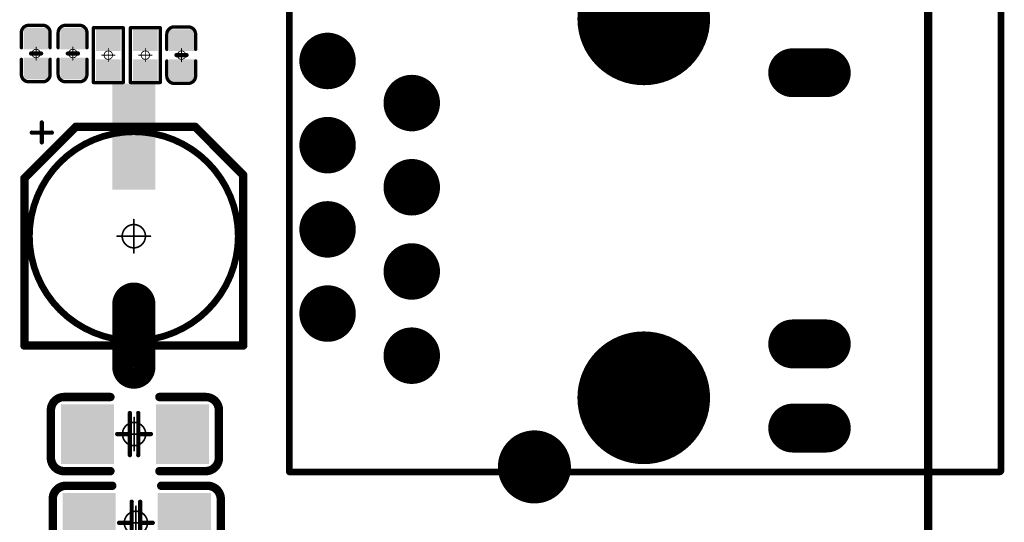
# Model space of a CAD drawing. Header units: millimetres. Extents: x 12.27 to 15.71, y 9.85 to 12.1.
# Tile 28 of 31: x 14.55 to 15.71, y 10.58 to 11.18. Entities that reach past the tile are written whole.
import ezdxf

# ---------------------------------------------------------------- set-up
doc = ezdxf.new("R2010")
doc.units = ezdxf.units.MM
doc.header["$MEASUREMENT"] = 0
for name, color, linetype in [('BottomLayer', 5, 'Continuous'), ('BottomSolder', 6, 'Continuous'), ('KeepOutLayer', 6, 'Continuous'), ('Mechanical15', 56, 'Continuous'), ('MidLayer1', 16, 'Continuous'), ('MidLayer2', 76, 'Continuous'), ('MultiLayer', 9, 'Continuous'), ('TopLayer', 1, 'Continuous'), ('TopOverlay', 2, 'Continuous'), ('TopPaste', 8, 'Continuous'), ('TopSolder', 216, 'Continuous')]:
    doc.layers.add(name, color=color, linetype=linetype)

# ---------------------------------------------------------------- blocks, each defined once
blk = doc.blocks.new('RJ45_8')
at = {"layer": 'BottomLayer'}
for points, const_width in [([(0.1202, 0.2801, 1), (0.1596, 0.2801, 1)], 0.0394), ([(-0.0274, 0.198, 1), (0.0474, 0.198, 1)], 0.0748), ([(-0.2194, 0.234, 1), (-0.1944, 0.234, 1)], 0.025), ([(-0.1794, 0.234, 1), (-0.1544, 0.234, 1)], 0.025), ([(0.2708, 0.148, 1), (0.3004, 0.148, 1)], 0.0295), ([(-0.2194, 0.134, 1), (-0.1944, 0.134, 1)], 0.025), ([(-0.1794, 0.134, 1), (-0.1544, 0.134, 1)], 0.025), ([(0.3708, 0.098, 1), (0.4004, 0.098, 1)], 0.0295), ([(0.2708, 0.048, 1), (0.3004, 0.048, 1)], 0.0295), ([(0.3708, -0.002, 1), (0.4004, -0.002, 1)], 0.0295), ([(0.2708, -0.052, 1), (0.3004, -0.052, 1)], 0.0295), ([(0.3708, -0.102, 1), (0.4004, -0.102, 1)], 0.0295), ([(0.2708, -0.152, 1), (0.3004, -0.152, 1)], 0.0295), ([(-0.2194, -0.188, 1), (-0.1944, -0.188, 1)], 0.025), ([(-0.1794, -0.188, 1), (-0.1544, -0.188, 1)], 0.025), ([(0.3708, -0.202, 1), (0.4004, -0.202, 1)], 0.0295), ([(-0.0274, -0.252, 1), (0.0474, -0.252, 1)], 0.0748)]:
    blk.add_lwpolyline(points, format="xyb", close=True, dxfattribs=dict(at, const_width=const_width))
at = {"layer": 'BottomLayer', "const_width": 0.05}
for points in [[(-0.2069, 0.234), (-0.1669, 0.234)], [(-0.2069, 0.134), (-0.1669, 0.134)], [(-0.2069, -0.188), (-0.1669, -0.188)]]:
    blk.add_lwpolyline(points, dxfattribs=at)
at = {"layer": 'BottomSolder'}
for points, const_width in [([(0.1182, 0.2801, 1), (0.1616, 0.2801, 1)], 0.0434), ([(-0.0294, 0.198, 1), (0.0494, 0.198, 1)], 0.0788), ([(-0.2214, 0.234, 1), (-0.1924, 0.234, 1)], 0.029), ([(-0.1814, 0.234, 1), (-0.1524, 0.234, 1)], 0.029), ([(0.2688, 0.148, 1), (0.3024, 0.148, 1)], 0.0335), ([(-0.2214, 0.134, 1), (-0.1924, 0.134, 1)], 0.029), ([(-0.1814, 0.134, 1), (-0.1524, 0.134, 1)], 0.029), ([(0.3688, 0.098, 1), (0.4024, 0.098, 1)], 0.0335), ([(0.2688, 0.048, 1), (0.3024, 0.048, 1)], 0.0335), ([(0.3688, -0.002, 1), (0.4024, -0.002, 1)], 0.0335), ([(0.2688, -0.052, 1), (0.3024, -0.052, 1)], 0.0335), ([(0.3688, -0.102, 1), (0.4024, -0.102, 1)], 0.0335), ([(0.2688, -0.152, 1), (0.3024, -0.152, 1)], 0.0335), ([(-0.2214, -0.188, 1), (-0.1924, -0.188, 1)], 0.029), ([(-0.1814, -0.188, 1), (-0.1524, -0.188, 1)], 0.029), ([(-0.0294, -0.252, 1), (0.0494, -0.252, 1)], 0.0788), ([(0.3688, -0.202, 1), (0.4024, -0.202, 1)], 0.0335)]:
    blk.add_lwpolyline(points, format="xyb", close=True, dxfattribs=dict(at, const_width=const_width))
at = {"layer": 'BottomSolder', "const_width": 0.058}
for points in [[(-0.2069, 0.234), (-0.1669, 0.234)], [(-0.2069, 0.134), (-0.1669, 0.134)], [(-0.2069, -0.188), (-0.1669, -0.188)]]:
    blk.add_lwpolyline(points, dxfattribs=at)
at = {"layer": 'MidLayer1'}
for points, const_width in [([(0.1202, 0.2801, 1), (0.1596, 0.2801, 1)], 0.0394), ([(-0.0274, 0.198, 1), (0.0474, 0.198, 1)], 0.0748), ([(-0.2194, 0.234, 1), (-0.1944, 0.234, 1)], 0.025), ([(-0.1794, 0.234, 1), (-0.1544, 0.234, 1)], 0.025), ([(0.2708, 0.148, 1), (0.3004, 0.148, 1)], 0.0295), ([(-0.2194, 0.134, 1), (-0.1944, 0.134, 1)], 0.025), ([(-0.1794, 0.134, 1), (-0.1544, 0.134, 1)], 0.025), ([(0.3708, 0.098, 1), (0.4004, 0.098, 1)], 0.0295), ([(0.2708, 0.048, 1), (0.3004, 0.048, 1)], 0.0295), ([(0.3708, -0.002, 1), (0.4004, -0.002, 1)], 0.0295), ([(0.2708, -0.052, 1), (0.3004, -0.052, 1)], 0.0295), ([(0.3708, -0.102, 1), (0.4004, -0.102, 1)], 0.0295), ([(0.2708, -0.152, 1), (0.3004, -0.152, 1)], 0.0295), ([(-0.2194, -0.188, 1), (-0.1944, -0.188, 1)], 0.025), ([(-0.1794, -0.188, 1), (-0.1544, -0.188, 1)], 0.025), ([(0.3708, -0.202, 1), (0.4004, -0.202, 1)], 0.0295), ([(-0.0274, -0.252, 1), (0.0474, -0.252, 1)], 0.0748)]:
    blk.add_lwpolyline(points, format="xyb", close=True, dxfattribs=dict(at, const_width=const_width))
at = {"layer": 'MidLayer1', "const_width": 0.05}
for points in [[(-0.2069, 0.234), (-0.1669, 0.234)], [(-0.2069, 0.134), (-0.1669, 0.134)], [(-0.2069, -0.188), (-0.1669, -0.188)]]:
    blk.add_lwpolyline(points, dxfattribs=at)
at = {"layer": 'MidLayer2'}
for points, const_width in [([(0.1202, 0.2801, 1), (0.1596, 0.2801, 1)], 0.0394), ([(-0.0274, 0.198, 1), (0.0474, 0.198, 1)], 0.0748), ([(-0.2194, 0.234, 1), (-0.1944, 0.234, 1)], 0.025), ([(-0.1794, 0.234, 1), (-0.1544, 0.234, 1)], 0.025), ([(0.2708, 0.148, 1), (0.3004, 0.148, 1)], 0.0295), ([(-0.2194, 0.134, 1), (-0.1944, 0.134, 1)], 0.025), ([(-0.1794, 0.134, 1), (-0.1544, 0.134, 1)], 0.025), ([(0.3708, 0.098, 1), (0.4004, 0.098, 1)], 0.0295), ([(0.2708, 0.048, 1), (0.3004, 0.048, 1)], 0.0295), ([(0.3708, -0.002, 1), (0.4004, -0.002, 1)], 0.0295), ([(0.2708, -0.052, 1), (0.3004, -0.052, 1)], 0.0295), ([(0.3708, -0.102, 1), (0.4004, -0.102, 1)], 0.0295), ([(0.2708, -0.152, 1), (0.3004, -0.152, 1)], 0.0295), ([(-0.2194, -0.188, 1), (-0.1944, -0.188, 1)], 0.025), ([(-0.1794, -0.188, 1), (-0.1544, -0.188, 1)], 0.025), ([(0.3708, -0.202, 1), (0.4004, -0.202, 1)], 0.0295), ([(-0.0274, -0.252, 1), (0.0474, -0.252, 1)], 0.0748)]:
    blk.add_lwpolyline(points, format="xyb", close=True, dxfattribs=dict(at, const_width=const_width))
at = {"layer": 'MidLayer2', "const_width": 0.05}
for points in [[(-0.2069, 0.234), (-0.1669, 0.234)], [(-0.2069, 0.134), (-0.1669, 0.134)], [(-0.2069, -0.188), (-0.1669, -0.188)]]:
    blk.add_lwpolyline(points, dxfattribs=at)
at = {"layer": 'MultiLayer'}
for points, const_width in [([(0.1202, 0.2801, 1), (0.1596, 0.2801, 1)], 0.0394), ([(-0.0274, 0.198, 1), (0.0474, 0.198, 1)], 0.0748), ([(-0.2194, 0.234, 1), (-0.1944, 0.234, 1)], 0.025), ([(-0.1794, 0.234, 1), (-0.1544, 0.234, 1)], 0.025), ([(0.2708, 0.148, 1), (0.3004, 0.148, 1)], 0.0295), ([(-0.2194, 0.134, 1), (-0.1944, 0.134, 1)], 0.025), ([(-0.1794, 0.134, 1), (-0.1544, 0.134, 1)], 0.025), ([(0.3708, 0.098, 1), (0.4004, 0.098, 1)], 0.0295), ([(0.2708, 0.048, 1), (0.3004, 0.048, 1)], 0.0295), ([(0.3708, -0.002, 1), (0.4004, -0.002, 1)], 0.0295), ([(0.2708, -0.052, 1), (0.3004, -0.052, 1)], 0.0295), ([(0.3708, -0.102, 1), (0.4004, -0.102, 1)], 0.0295), ([(0.2708, -0.152, 1), (0.3004, -0.152, 1)], 0.0295), ([(-0.2194, -0.188, 1), (-0.1944, -0.188, 1)], 0.025), ([(-0.1794, -0.188, 1), (-0.1544, -0.188, 1)], 0.025), ([(0.3708, -0.202, 1), (0.4004, -0.202, 1)], 0.0295), ([(-0.0274, -0.252, 1), (0.0474, -0.252, 1)], 0.0748)]:
    blk.add_lwpolyline(points, format="xyb", close=True, dxfattribs=dict(at, const_width=const_width))
at = {"layer": 'MultiLayer', "const_width": 0.05}
for points in [[(-0.2069, 0.234), (-0.1669, 0.234)], [(-0.2069, 0.134), (-0.1669, 0.134)], [(-0.2069, -0.188), (-0.1669, -0.188)]]:
    blk.add_lwpolyline(points, dxfattribs=at)
at = {"layer": 'TopLayer'}
for points, const_width in [([(0.1202, 0.2801, 1), (0.1596, 0.2801, 1)], 0.0394), ([(-0.0274, 0.198, 1), (0.0474, 0.198, 1)], 0.0748), ([(-0.2194, 0.234, 1), (-0.1944, 0.234, 1)], 0.025), ([(-0.1794, 0.234, 1), (-0.1544, 0.234, 1)], 0.025), ([(0.2708, 0.148, 1), (0.3004, 0.148, 1)], 0.0295), ([(-0.2194, 0.134, 1), (-0.1944, 0.134, 1)], 0.025), ([(-0.1794, 0.134, 1), (-0.1544, 0.134, 1)], 0.025), ([(0.3708, 0.098, 1), (0.4004, 0.098, 1)], 0.0295), ([(0.2708, 0.048, 1), (0.3004, 0.048, 1)], 0.0295), ([(0.3708, -0.002, 1), (0.4004, -0.002, 1)], 0.0295), ([(0.2708, -0.052, 1), (0.3004, -0.052, 1)], 0.0295), ([(0.3708, -0.102, 1), (0.4004, -0.102, 1)], 0.0295), ([(0.2708, -0.152, 1), (0.3004, -0.152, 1)], 0.0295), ([(-0.2194, -0.188, 1), (-0.1944, -0.188, 1)], 0.025), ([(-0.1794, -0.188, 1), (-0.1544, -0.188, 1)], 0.025), ([(0.3708, -0.202, 1), (0.4004, -0.202, 1)], 0.0295), ([(-0.0274, -0.252, 1), (0.0474, -0.252, 1)], 0.0748)]:
    blk.add_lwpolyline(points, format="xyb", close=True, dxfattribs=dict(at, const_width=const_width))
at = {"layer": 'TopLayer', "const_width": 0.05}
for points in [[(-0.2069, 0.234), (-0.1669, 0.234)], [(-0.2069, 0.134), (-0.1669, 0.134)], [(-0.2069, -0.188), (-0.1669, -0.188)]]:
    blk.add_lwpolyline(points, dxfattribs=at)
at = {"layer": 'TopOverlay', "const_width": 0.00787}
for points in [[(-0.4134, 0.286), (-0.4144, 0.285)], [(-0.4144, 0.285), (-0.4144, -0.344)], [(-0.0924, 0.286), (-0.4134, 0.286)], [(0.431, 0.286), (-0.0999, 0.286)], [(0.431, -0.344), (0.431, 0.286)]]:
    blk.add_lwpolyline(points, dxfattribs=at)
at = {"layer": 'TopOverlay', "const_width": 0.00394}
for points in [[(-0.4163, 0.285, 1), (-0.4124, 0.285, 1)], [(-0.4163, 0.285, 1), (-0.4124, 0.285, 1)], [(-0.4153, 0.286, 1), (-0.4114, 0.286, 1)], [(-0.4153, 0.286, 1), (-0.4114, 0.286, 1)], [(-0.1018, 0.286, 1), (-0.0979, 0.286, 1)], [(-0.0943, 0.286, 1), (-0.0904, 0.286, 1)], [(0.429, 0.286, 1), (0.433, 0.286, 1)], [(0.429, 0.286, 1), (0.433, 0.286, 1)]]:
    blk.add_lwpolyline(points, format="xyb", close=True, dxfattribs=at)
at = {"layer": 'TopSolder'}
for points, const_width in [([(0.1182, 0.2801, 1), (0.1616, 0.2801, 1)], 0.0434), ([(-0.0294, 0.198, 1), (0.0494, 0.198, 1)], 0.0788), ([(-0.2214, 0.234, 1), (-0.1924, 0.234, 1)], 0.029), ([(-0.1814, 0.234, 1), (-0.1524, 0.234, 1)], 0.029), ([(0.2688, 0.148, 1), (0.3024, 0.148, 1)], 0.0335), ([(-0.2214, 0.134, 1), (-0.1924, 0.134, 1)], 0.029), ([(-0.1814, 0.134, 1), (-0.1524, 0.134, 1)], 0.029), ([(0.3688, 0.098, 1), (0.4024, 0.098, 1)], 0.0335), ([(0.2688, 0.048, 1), (0.3024, 0.048, 1)], 0.0335), ([(0.3688, -0.002, 1), (0.4024, -0.002, 1)], 0.0335), ([(0.2688, -0.052, 1), (0.3024, -0.052, 1)], 0.0335), ([(0.3688, -0.102, 1), (0.4024, -0.102, 1)], 0.0335), ([(0.2688, -0.152, 1), (0.3024, -0.152, 1)], 0.0335), ([(-0.2214, -0.188, 1), (-0.1924, -0.188, 1)], 0.029), ([(-0.1814, -0.188, 1), (-0.1524, -0.188, 1)], 0.029), ([(-0.0294, -0.252, 1), (0.0494, -0.252, 1)], 0.0788), ([(0.3688, -0.202, 1), (0.4024, -0.202, 1)], 0.0335)]:
    blk.add_lwpolyline(points, format="xyb", close=True, dxfattribs=dict(at, const_width=const_width))
at = {"layer": 'TopSolder', "const_width": 0.058}
for points in [[(-0.2069, 0.234), (-0.1669, 0.234)], [(-0.2069, 0.134), (-0.1669, 0.134)], [(-0.2069, -0.188), (-0.1669, -0.188)]]:
    blk.add_lwpolyline(points, dxfattribs=at)
blk = doc.blocks.new('C0402_14')
at = {"layer": 'Mechanical15', "const_width": 0.001}
for points in [[(0.0079, 0), (-0.0079, 0)], [(0, -0.0079), (0, 0.0079)]]:
    blk.add_lwpolyline(points, dxfattribs=at)
at = {"layer": 'Mechanical15'}
for points, const_width in [([(-0.0081, 0, 1), (-0.0076, 0, 1)], 0.0005), ([(0.005, 0, 1), (-0.005, 0, 1)], 0.001), ([(-0.0052, 0, 1), (-0.0047, 0, 1)], 0.0005), ([(-0.0002, 0.0079, 1), (0.0003, 0.0079, 1)], 0.0005), ([(0.0048, 0, 1), (0.0053, 0, 1)], 0.0005), ([(0.0076, 0, 1), (0.0081, 0, 1)], 0.0005), ([(-0.0002, -0.0079, 1), (0.0003, -0.0079, 1)], 0.0005)]:
    blk.add_lwpolyline(points, format="xyb", close=True, dxfattribs=dict(at, const_width=const_width))
at = {"layer": 'TopLayer'}
for points in [[(-0.0266, -0.0108), (-0.0089, -0.0108), (-0.0266, 0.0108), (-0.0089, 0.0108)], [(0.0089, -0.0108), (0.0266, -0.0108), (0.0089, 0.0108), (0.0266, 0.0108)]]:
    blk.add_solid(points, dxfattribs=at)
at = {"layer": 'TopOverlay', "const_width": 0.00394}
for points in [[(-0.0335, 0.0089, -0.414214), (-0.0248, 0.0175)], [(0.0248, 0.0175, -0.414214), (0.0335, 0.0089)], [(-0.0248, -0.0167, -0.414214), (-0.0335, -0.0081)], [(0.0335, -0.0081, -0.414214), (0.0248, -0.0167)]]:
    blk.add_lwpolyline(points, format="xyb", dxfattribs=at)
at = {"layer": 'TopOverlay'}
for points, const_width in [([(-0.0258, 0.0175, 1), (-0.0238, 0.0175, 1)], 0.00197), ([(-0.0256, 0.0175, 1), (-0.0236, 0.0175, 1)], 0.00197), ([(-0.0079, 0.0175, 1), (-0.0059, 0.0175, 1)], 0.00197), ([(0.0059, 0.0175, 1), (0.0079, 0.0175, 1)], 0.00197), ([(0.0236, 0.0175, 1), (0.0256, 0.0175, 1)], 0.00197), ([(0.0238, 0.0175, 1), (0.0258, 0.0175, 1)], 0.00197), ([(-0.0344, 0.0089, 1), (-0.0325, 0.0089, 1)], 0.00197), ([(-0.0344, 0.0089, 1), (-0.0325, 0.0089, 1)], 0.00197), ([(-0.0012, 0.006, 1), (0.0013, 0.006, 1)], 0.0025), ([(0.0325, 0.0089, 1), (0.0344, 0.0089, 1)], 0.00197), ([(0.0325, 0.0089, 1), (0.0344, 0.0089, 1)], 0.00197), ([(-0.0344, -0.0081, 1), (-0.0325, -0.0081, 1)], 0.00197), ([(-0.0344, -0.0081, 1), (-0.0325, -0.0081, 1)], 0.00197), ([(-0.0012, -0.006, 1), (0.0013, -0.006, 1)], 0.0025), ([(0.0325, -0.0081, 1), (0.0344, -0.0081, 1)], 0.00197), ([(0.0325, -0.0081, 1), (0.0344, -0.0081, 1)], 0.00197), ([(-0.0258, -0.0167, 1), (-0.0238, -0.0167, 1)], 0.00197), ([(-0.0256, -0.0167, 1), (-0.0236, -0.0167, 1)], 0.00197), ([(-0.0079, -0.0167, 1), (-0.0059, -0.0167, 1)], 0.00197), ([(0.0059, -0.0167, 1), (0.0079, -0.0167, 1)], 0.00197), ([(0.0236, -0.0167, 1), (0.0256, -0.0167, 1)], 0.00197), ([(0.0238, -0.0167, 1), (0.0258, -0.0167, 1)], 0.00197)]:
    blk.add_lwpolyline(points, format="xyb", close=True, dxfattribs=dict(at, const_width=const_width))
for points, const_width in [([(-0.0069, 0.0175), (-0.0246, 0.0175)], 0.00394), ([(0.0246, 0.0175), (0.0069, 0.0175)], 0.00394), ([(-0.0335, -0.0081), (-0.0335, 0.0089)], 0.00394), ([(0, -0.006), (0, 0.006)], 0.005), ([(0.0335, -0.0081), (0.0335, 0.0089)], 0.00394), ([(-0.0069, -0.0167), (-0.0246, -0.0167)], 0.00394), ([(0.0246, -0.0167), (0.0069, -0.0167)], 0.00394)]:
    blk.add_lwpolyline(points, dxfattribs=dict(at, const_width=const_width))
at = {"layer": 'TopPaste'}
for points in [[(-0.0266, -0.0108), (-0.0089, -0.0108), (-0.0266, 0.0108), (-0.0089, 0.0108)], [(0.0089, -0.0108), (0.0266, -0.0108), (0.0089, 0.0108), (0.0266, 0.0108)]]:
    blk.add_solid(points, dxfattribs=at)
at = {"layer": 'TopSolder'}
for points in [[(-0.0306, -0.0148), (-0.0049, -0.0148), (-0.0306, 0.0148), (-0.0049, 0.0148)], [(0.0049, -0.0148), (0.0306, -0.0148), (0.0049, 0.0148), (0.0306, 0.0148)]]:
    blk.add_solid(points, dxfattribs=at)
blk = doc.blocks.new('_1206_30')
at = {"layer": 'Mechanical15'}
for points, const_width in [([(0.0138, 0, 1), (-0.0138, 0, 1)], 0.00197), ([(-0.0005, 0.0197, 1), (0.0005, 0.0197, 1)], 0.000984), ([(-0.0202, 0, 1), (-0.0192, 0, 1)], 0.000984), ([(-0.0143, 0, 1), (-0.0133, 0, 1)], 0.000984), ([(0.0133, 0, 1), (0.0143, 0, 1)], 0.000984), ([(0.0192, 0, 1), (0.0202, 0, 1)], 0.000984), ([(-0.0005, -0.0197, 1), (0.0005, -0.0197, 1)], 0.000984)]:
    blk.add_lwpolyline(points, format="xyb", close=True, dxfattribs=dict(at, const_width=const_width))
at = {"layer": 'Mechanical15', "const_width": 0.00197}
for points in [[(0, -0.0197), (0, 0.0197)], [(-0.0197, 0), (0.0197, 0)]]:
    blk.add_lwpolyline(points, dxfattribs=at)
at = {"layer": 'TopLayer'}
for points in [[(-0.083, -0.0315), (-0.028, -0.0315), (-0.083, 0.0315), (-0.028, 0.0315)], [(0.03, -0.0315), (0.085, -0.0315), (0.03, 0.0315), (0.085, 0.0315)]]:
    blk.add_solid(points, dxfattribs=at)
at = {"layer": 'TopOverlay', "const_width": 0.01}
for points in [[(-0.0988, 0.0283, -0.414214), (-0.0831, 0.044)], [(0.085, 0.044, -0.414214), (0.1008, 0.0283)], [(-0.0831, -0.044, -0.414214), (-0.0988, -0.0283)], [(0.1008, -0.0283, -0.414214), (0.085, -0.044)]]:
    blk.add_lwpolyline(points, format="xyb", dxfattribs=at)
at = {"layer": 'TopOverlay'}
for points, const_width in [([(-0.0835, 0.044), (-0.0281, 0.044)], 0.01), ([(0.0301, 0.044), (0.0854, 0.044)], 0.01), ([(-0.0988, -0.0272), (-0.0988, 0.0283)], 0.01), ([(-0.005, -0.025), (-0.005, 0.025)], 0.005), ([(0.005, -0.025), (0.005, 0.025)], 0.005), ([(0.1008, -0.0272), (0.1008, 0.0283)], 0.01), ([(-0.02, 0), (-0.005, 0)], 0.005), ([(0.005, 0), (0.02, 0)], 0.005), ([(-0.0835, -0.044), (-0.0281, -0.044)], 0.01), ([(0.0301, -0.044), (0.0854, -0.044)], 0.01)]:
    blk.add_lwpolyline(points, dxfattribs=dict(at, const_width=const_width))
for points, const_width in [([(-0.086, 0.044, 1), (-0.081, 0.044, 1)], 0.005), ([(-0.0856, 0.044, 1), (-0.0806, 0.044, 1)], 0.005), ([(-0.0306, 0.044, 1), (-0.0256, 0.044, 1)], 0.005), ([(0.0276, 0.044, 1), (0.0326, 0.044, 1)], 0.005), ([(0.0825, 0.044, 1), (0.0875, 0.044, 1)], 0.005), ([(0.0829, 0.044, 1), (0.0879, 0.044, 1)], 0.005), ([(-0.1013, 0.0283, 1), (-0.0963, 0.0283, 1)], 0.005), ([(-0.1013, 0.0283, 1), (-0.0963, 0.0283, 1)], 0.005), ([(-0.0063, 0.025, 1), (-0.0037, 0.025, 1)], 0.0025), ([(0.0037, 0.025, 1), (0.0063, 0.025, 1)], 0.0025), ([(0.0983, 0.0283, 1), (0.1033, 0.0283, 1)], 0.005), ([(0.0983, 0.0283, 1), (0.1033, 0.0283, 1)], 0.005), ([(-0.0213, 0, 1), (-0.0187, 0, 1)], 0.0025), ([(-0.0063, 0, 1), (-0.0037, 0, 1)], 0.0025), ([(0.0037, 0, 1), (0.0063, 0, 1)], 0.0025), ([(0.0187, 0, 1), (0.0213, 0, 1)], 0.0025), ([(-0.1013, -0.0272, 1), (-0.0963, -0.0272, 1)], 0.005), ([(-0.1013, -0.0283, 1), (-0.0963, -0.0283, 1)], 0.005), ([(-0.0063, -0.025, 1), (-0.0037, -0.025, 1)], 0.0025), ([(0.0037, -0.025, 1), (0.0063, -0.025, 1)], 0.0025), ([(0.0983, -0.0272, 1), (0.1033, -0.0272, 1)], 0.005), ([(0.0983, -0.0283, 1), (0.1033, -0.0283, 1)], 0.005), ([(-0.086, -0.044, 1), (-0.081, -0.044, 1)], 0.005), ([(-0.0856, -0.044, 1), (-0.0806, -0.044, 1)], 0.005), ([(-0.0306, -0.044, 1), (-0.0256, -0.044, 1)], 0.005), ([(0.0276, -0.044, 1), (0.0326, -0.044, 1)], 0.005), ([(0.0825, -0.044, 1), (0.0875, -0.044, 1)], 0.005), ([(0.0829, -0.044, 1), (0.0879, -0.044, 1)], 0.005)]:
    blk.add_lwpolyline(points, format="xyb", close=True, dxfattribs=dict(at, const_width=const_width))
at = {"layer": 'TopPaste'}
for points in [[(-0.083, -0.0315), (-0.028, -0.0315), (-0.083, 0.0315), (-0.028, 0.0315)], [(0.03, -0.0315), (0.085, -0.0315), (0.03, 0.0315), (0.085, 0.0315)]]:
    blk.add_solid(points, dxfattribs=at)
at = {"layer": 'TopSolder'}
for points in [[(-0.087, -0.0355), (-0.024, -0.0355), (-0.087, 0.0355), (-0.024, 0.0355)], [(0.026, -0.0355), (0.089, -0.0355), (0.026, 0.0355), (0.089, 0.0355)]]:
    blk.add_solid(points, dxfattribs=at)
blk = doc.blocks.new('C0402_31')
at = {"layer": 'Mechanical15', "const_width": 0.001}
for points in [[(0.0079, 0), (-0.0079, 0)], [(0, -0.0079), (0, 0.0079)]]:
    blk.add_lwpolyline(points, dxfattribs=at)
at = {"layer": 'Mechanical15'}
for points, const_width in [([(-0.0081, 0, 1), (-0.0076, 0, 1)], 0.0005), ([(0.005, 0, 1), (-0.005, 0, 1)], 0.001), ([(-0.0052, 0, 1), (-0.0047, 0, 1)], 0.0005), ([(-0.0002, 0.0079, 1), (0.0003, 0.0079, 1)], 0.0005), ([(0.0048, 0, 1), (0.0053, 0, 1)], 0.0005), ([(0.0076, 0, 1), (0.0081, 0, 1)], 0.0005), ([(-0.0002, -0.0079, 1), (0.0003, -0.0079, 1)], 0.0005)]:
    blk.add_lwpolyline(points, format="xyb", close=True, dxfattribs=dict(at, const_width=const_width))
at = {"layer": 'TopLayer'}
for points in [[(-0.0266, -0.0108), (-0.0089, -0.0108), (-0.0266, 0.0108), (-0.0089, 0.0108)], [(0.0089, -0.0108), (0.0266, -0.0108), (0.0089, 0.0108), (0.0266, 0.0108)]]:
    blk.add_solid(points, dxfattribs=at)
at = {"layer": 'TopOverlay', "const_width": 0.00394}
for points in [[(-0.0335, 0.0089, -0.414214), (-0.0248, 0.0175)], [(0.0248, 0.0175, -0.414214), (0.0335, 0.0089)], [(-0.0248, -0.0167, -0.414214), (-0.0335, -0.0081)], [(0.0335, -0.0081, -0.414214), (0.0248, -0.0167)]]:
    blk.add_lwpolyline(points, format="xyb", dxfattribs=at)
at = {"layer": 'TopOverlay'}
for points, const_width in [([(-0.0258, 0.0175, 1), (-0.0238, 0.0175, 1)], 0.00197), ([(-0.0256, 0.0175, 1), (-0.0236, 0.0175, 1)], 0.00197), ([(-0.0079, 0.0175, 1), (-0.0059, 0.0175, 1)], 0.00197), ([(0.0059, 0.0175, 1), (0.0079, 0.0175, 1)], 0.00197), ([(0.0236, 0.0175, 1), (0.0256, 0.0175, 1)], 0.00197), ([(0.0238, 0.0175, 1), (0.0258, 0.0175, 1)], 0.00197), ([(-0.0344, 0.0089, 1), (-0.0325, 0.0089, 1)], 0.00197), ([(-0.0344, 0.0089, 1), (-0.0325, 0.0089, 1)], 0.00197), ([(-0.0012, 0.006, 1), (0.0013, 0.006, 1)], 0.0025), ([(0.0325, 0.0089, 1), (0.0344, 0.0089, 1)], 0.00197), ([(0.0325, 0.0089, 1), (0.0344, 0.0089, 1)], 0.00197), ([(-0.0344, -0.0081, 1), (-0.0325, -0.0081, 1)], 0.00197), ([(-0.0344, -0.0081, 1), (-0.0325, -0.0081, 1)], 0.00197), ([(-0.0012, -0.006, 1), (0.0013, -0.006, 1)], 0.0025), ([(0.0325, -0.0081, 1), (0.0344, -0.0081, 1)], 0.00197), ([(0.0325, -0.0081, 1), (0.0344, -0.0081, 1)], 0.00197), ([(-0.0258, -0.0167, 1), (-0.0238, -0.0167, 1)], 0.00197), ([(-0.0256, -0.0167, 1), (-0.0236, -0.0167, 1)], 0.00197), ([(-0.0079, -0.0167, 1), (-0.0059, -0.0167, 1)], 0.00197), ([(0.0059, -0.0167, 1), (0.0079, -0.0167, 1)], 0.00197), ([(0.0236, -0.0167, 1), (0.0256, -0.0167, 1)], 0.00197), ([(0.0238, -0.0167, 1), (0.0258, -0.0167, 1)], 0.00197)]:
    blk.add_lwpolyline(points, format="xyb", close=True, dxfattribs=dict(at, const_width=const_width))
for points, const_width in [([(-0.0069, 0.0175), (-0.0246, 0.0175)], 0.00394), ([(0.0246, 0.0175), (0.0069, 0.0175)], 0.00394), ([(-0.0335, -0.0081), (-0.0335, 0.0089)], 0.00394), ([(0, -0.006), (0, 0.006)], 0.005), ([(0.0335, -0.0081), (0.0335, 0.0089)], 0.00394), ([(-0.0069, -0.0167), (-0.0246, -0.0167)], 0.00394), ([(0.0246, -0.0167), (0.0069, -0.0167)], 0.00394)]:
    blk.add_lwpolyline(points, dxfattribs=dict(at, const_width=const_width))
at = {"layer": 'TopPaste'}
for points in [[(-0.0266, -0.0108), (-0.0089, -0.0108), (-0.0266, 0.0108), (-0.0089, 0.0108)], [(0.0089, -0.0108), (0.0266, -0.0108), (0.0089, 0.0108), (0.0266, 0.0108)]]:
    blk.add_solid(points, dxfattribs=at)
at = {"layer": 'TopSolder'}
for points in [[(-0.0306, -0.0148), (-0.0049, -0.0148), (-0.0306, 0.0148), (-0.0049, 0.0148)], [(0.0049, -0.0148), (0.0306, -0.0148), (0.0049, 0.0148), (0.0306, 0.0148)]]:
    blk.add_solid(points, dxfattribs=at)
blk = doc.blocks.new('C0402_32')
at = {"layer": 'Mechanical15', "const_width": 0.001}
for points in [[(0.0079, 0), (-0.0079, 0)], [(0, -0.0079), (0, 0.0079)]]:
    blk.add_lwpolyline(points, dxfattribs=at)
at = {"layer": 'Mechanical15'}
for points, const_width in [([(-0.0081, 0, 1), (-0.0076, 0, 1)], 0.0005), ([(0.005, 0, 1), (-0.005, 0, 1)], 0.001), ([(-0.0052, 0, 1), (-0.0047, 0, 1)], 0.0005), ([(-0.0002, 0.0079, 1), (0.0003, 0.0079, 1)], 0.0005), ([(0.0048, 0, 1), (0.0053, 0, 1)], 0.0005), ([(0.0076, 0, 1), (0.0081, 0, 1)], 0.0005), ([(-0.0002, -0.0079, 1), (0.0003, -0.0079, 1)], 0.0005)]:
    blk.add_lwpolyline(points, format="xyb", close=True, dxfattribs=dict(at, const_width=const_width))
at = {"layer": 'TopLayer'}
for points in [[(-0.0266, -0.0108), (-0.0089, -0.0108), (-0.0266, 0.0108), (-0.0089, 0.0108)], [(0.0089, -0.0108), (0.0266, -0.0108), (0.0089, 0.0108), (0.0266, 0.0108)]]:
    blk.add_solid(points, dxfattribs=at)
at = {"layer": 'TopOverlay', "const_width": 0.00394}
for points in [[(-0.0335, 0.0089, -0.414214), (-0.0248, 0.0175)], [(0.0248, 0.0175, -0.414214), (0.0335, 0.0089)], [(-0.0248, -0.0167, -0.414214), (-0.0335, -0.0081)], [(0.0335, -0.0081, -0.414214), (0.0248, -0.0167)]]:
    blk.add_lwpolyline(points, format="xyb", dxfattribs=at)
at = {"layer": 'TopOverlay'}
for points, const_width in [([(-0.0258, 0.0175, 1), (-0.0238, 0.0175, 1)], 0.00197), ([(-0.0256, 0.0175, 1), (-0.0236, 0.0175, 1)], 0.00197), ([(-0.0079, 0.0175, 1), (-0.0059, 0.0175, 1)], 0.00197), ([(0.0059, 0.0175, 1), (0.0079, 0.0175, 1)], 0.00197), ([(0.0236, 0.0175, 1), (0.0256, 0.0175, 1)], 0.00197), ([(0.0238, 0.0175, 1), (0.0258, 0.0175, 1)], 0.00197), ([(-0.0344, 0.0089, 1), (-0.0325, 0.0089, 1)], 0.00197), ([(-0.0344, 0.0089, 1), (-0.0325, 0.0089, 1)], 0.00197), ([(-0.0012, 0.006, 1), (0.0013, 0.006, 1)], 0.0025), ([(0.0325, 0.0089, 1), (0.0344, 0.0089, 1)], 0.00197), ([(0.0325, 0.0089, 1), (0.0344, 0.0089, 1)], 0.00197), ([(-0.0344, -0.0081, 1), (-0.0325, -0.0081, 1)], 0.00197), ([(-0.0344, -0.0081, 1), (-0.0325, -0.0081, 1)], 0.00197), ([(-0.0012, -0.006, 1), (0.0013, -0.006, 1)], 0.0025), ([(0.0325, -0.0081, 1), (0.0344, -0.0081, 1)], 0.00197), ([(0.0325, -0.0081, 1), (0.0344, -0.0081, 1)], 0.00197), ([(-0.0258, -0.0167, 1), (-0.0238, -0.0167, 1)], 0.00197), ([(-0.0256, -0.0167, 1), (-0.0236, -0.0167, 1)], 0.00197), ([(-0.0079, -0.0167, 1), (-0.0059, -0.0167, 1)], 0.00197), ([(0.0059, -0.0167, 1), (0.0079, -0.0167, 1)], 0.00197), ([(0.0236, -0.0167, 1), (0.0256, -0.0167, 1)], 0.00197), ([(0.0238, -0.0167, 1), (0.0258, -0.0167, 1)], 0.00197)]:
    blk.add_lwpolyline(points, format="xyb", close=True, dxfattribs=dict(at, const_width=const_width))
for points, const_width in [([(-0.0069, 0.0175), (-0.0246, 0.0175)], 0.00394), ([(0.0246, 0.0175), (0.0069, 0.0175)], 0.00394), ([(-0.0335, -0.0081), (-0.0335, 0.0089)], 0.00394), ([(0, -0.006), (0, 0.006)], 0.005), ([(0.0335, -0.0081), (0.0335, 0.0089)], 0.00394), ([(-0.0069, -0.0167), (-0.0246, -0.0167)], 0.00394), ([(0.0246, -0.0167), (0.0069, -0.0167)], 0.00394)]:
    blk.add_lwpolyline(points, dxfattribs=dict(at, const_width=const_width))
at = {"layer": 'TopPaste'}
for points in [[(-0.0266, -0.0108), (-0.0089, -0.0108), (-0.0266, 0.0108), (-0.0089, 0.0108)], [(0.0089, -0.0108), (0.0266, -0.0108), (0.0089, 0.0108), (0.0266, 0.0108)]]:
    blk.add_solid(points, dxfattribs=at)
at = {"layer": 'TopSolder'}
for points in [[(-0.0306, -0.0148), (-0.0049, -0.0148), (-0.0306, 0.0148), (-0.0049, 0.0148)], [(0.0049, -0.0148), (0.0306, -0.0148), (0.0049, 0.0148), (0.0306, 0.0148)]]:
    blk.add_solid(points, dxfattribs=at)
blk = doc.blocks.new('_1206_33')
at = {"layer": 'Mechanical15'}
for points, const_width in [([(0.0138, 0, 1), (-0.0138, 0, 1)], 0.00197), ([(-0.0005, 0.0197, 1), (0.0005, 0.0197, 1)], 0.000984), ([(-0.0202, 0, 1), (-0.0192, 0, 1)], 0.000984), ([(-0.0143, 0, 1), (-0.0133, 0, 1)], 0.000984), ([(0.0133, 0, 1), (0.0143, 0, 1)], 0.000984), ([(0.0192, 0, 1), (0.0202, 0, 1)], 0.000984), ([(-0.0005, -0.0197, 1), (0.0005, -0.0197, 1)], 0.000984)]:
    blk.add_lwpolyline(points, format="xyb", close=True, dxfattribs=dict(at, const_width=const_width))
at = {"layer": 'Mechanical15', "const_width": 0.00197}
for points in [[(0, -0.0197), (0, 0.0197)], [(-0.0197, 0), (0.0197, 0)]]:
    blk.add_lwpolyline(points, dxfattribs=at)
at = {"layer": 'TopLayer'}
for points in [[(-0.083, -0.0315), (-0.028, -0.0315), (-0.083, 0.0315), (-0.028, 0.0315)], [(0.03, -0.0315), (0.085, -0.0315), (0.03, 0.0315), (0.085, 0.0315)]]:
    blk.add_solid(points, dxfattribs=at)
at = {"layer": 'TopOverlay', "const_width": 0.01}
for points in [[(-0.0988, 0.0283, -0.414214), (-0.0831, 0.044)], [(0.085, 0.044, -0.414214), (0.1008, 0.0283)], [(-0.0831, -0.044, -0.414214), (-0.0988, -0.0283)], [(0.1008, -0.0283, -0.414214), (0.085, -0.044)]]:
    blk.add_lwpolyline(points, format="xyb", dxfattribs=at)
at = {"layer": 'TopOverlay'}
for points, const_width in [([(-0.0835, 0.044), (-0.0281, 0.044)], 0.01), ([(0.0301, 0.044), (0.0854, 0.044)], 0.01), ([(-0.0988, -0.0272), (-0.0988, 0.0283)], 0.01), ([(-0.005, -0.025), (-0.005, 0.025)], 0.005), ([(0.005, -0.025), (0.005, 0.025)], 0.005), ([(0.1008, -0.0272), (0.1008, 0.0283)], 0.01), ([(-0.02, 0), (-0.005, 0)], 0.005), ([(0.005, 0), (0.02, 0)], 0.005), ([(-0.0835, -0.044), (-0.0281, -0.044)], 0.01), ([(0.0301, -0.044), (0.0854, -0.044)], 0.01)]:
    blk.add_lwpolyline(points, dxfattribs=dict(at, const_width=const_width))
for points, const_width in [([(-0.086, 0.044, 1), (-0.081, 0.044, 1)], 0.005), ([(-0.0856, 0.044, 1), (-0.0806, 0.044, 1)], 0.005), ([(-0.0306, 0.044, 1), (-0.0256, 0.044, 1)], 0.005), ([(0.0276, 0.044, 1), (0.0326, 0.044, 1)], 0.005), ([(0.0825, 0.044, 1), (0.0875, 0.044, 1)], 0.005), ([(0.0829, 0.044, 1), (0.0879, 0.044, 1)], 0.005), ([(-0.1013, 0.0283, 1), (-0.0963, 0.0283, 1)], 0.005), ([(-0.1013, 0.0283, 1), (-0.0963, 0.0283, 1)], 0.005), ([(-0.0063, 0.025, 1), (-0.0037, 0.025, 1)], 0.0025), ([(0.0037, 0.025, 1), (0.0063, 0.025, 1)], 0.0025), ([(0.0983, 0.0283, 1), (0.1033, 0.0283, 1)], 0.005), ([(0.0983, 0.0283, 1), (0.1033, 0.0283, 1)], 0.005), ([(-0.0213, 0, 1), (-0.0187, 0, 1)], 0.0025), ([(-0.0063, 0, 1), (-0.0037, 0, 1)], 0.0025), ([(0.0037, 0, 1), (0.0063, 0, 1)], 0.0025), ([(0.0187, 0, 1), (0.0213, 0, 1)], 0.0025), ([(-0.1013, -0.0272, 1), (-0.0963, -0.0272, 1)], 0.005), ([(-0.1013, -0.0283, 1), (-0.0963, -0.0283, 1)], 0.005), ([(-0.0063, -0.025, 1), (-0.0037, -0.025, 1)], 0.0025), ([(0.0037, -0.025, 1), (0.0063, -0.025, 1)], 0.0025), ([(0.0983, -0.0272, 1), (0.1033, -0.0272, 1)], 0.005), ([(0.0983, -0.0283, 1), (0.1033, -0.0283, 1)], 0.005), ([(-0.086, -0.044, 1), (-0.081, -0.044, 1)], 0.005), ([(-0.0856, -0.044, 1), (-0.0806, -0.044, 1)], 0.005), ([(-0.0306, -0.044, 1), (-0.0256, -0.044, 1)], 0.005), ([(0.0276, -0.044, 1), (0.0326, -0.044, 1)], 0.005), ([(0.0825, -0.044, 1), (0.0875, -0.044, 1)], 0.005), ([(0.0829, -0.044, 1), (0.0879, -0.044, 1)], 0.005)]:
    blk.add_lwpolyline(points, format="xyb", close=True, dxfattribs=dict(at, const_width=const_width))
at = {"layer": 'TopPaste'}
for points in [[(-0.083, -0.0315), (-0.028, -0.0315), (-0.083, 0.0315), (-0.028, 0.0315)], [(0.03, -0.0315), (0.085, -0.0315), (0.03, 0.0315), (0.085, 0.0315)]]:
    blk.add_solid(points, dxfattribs=at)
at = {"layer": 'TopSolder'}
for points in [[(-0.087, -0.0355), (-0.024, -0.0355), (-0.087, 0.0355), (-0.024, 0.0355)], [(0.026, -0.0355), (0.089, -0.0355), (0.026, 0.0355), (0.089, 0.0355)]]:
    blk.add_solid(points, dxfattribs=at)
blk = doc.blocks.new('CS_6_6___B_34')
at = {"layer": 'Mechanical15'}
for points, const_width in [([(0.0138, 0, 1), (-0.0138, 0, 1)], 0.00197), ([(-0.0005, 0.0197, 1), (0.0005, 0.0197, 1)], 0.000984), ([(-0.0202, 0, 1), (-0.0192, 0, 1)], 0.000984), ([(-0.0143, 0, 1), (-0.0133, 0, 1)], 0.000984), ([(0.0133, 0, 1), (0.0143, 0, 1)], 0.000984), ([(0.0192, 0, 1), (0.0202, 0, 1)], 0.000984), ([(-0.0005, -0.0197, 1), (0.0005, -0.0197, 1)], 0.000984)]:
    blk.add_lwpolyline(points, format="xyb", close=True, dxfattribs=dict(at, const_width=const_width))
at = {"layer": 'Mechanical15', "const_width": 0.00197}
for points in [[(0, -0.0197), (0, 0.0197)], [(0.0197, 0), (-0.0197, 0)]]:
    blk.add_lwpolyline(points, dxfattribs=at)
at = {"layer": 'TopLayer', "const_width": 0.0433}
blk.add_lwpolyline([(-0.1555, 0), (-0.0807, 0)], dxfattribs=at)
at = {"layer": 'TopLayer', "const_width": 0.0217}
for points in [[(-0.1663, 0, 1), (-0.1447, 0, 1)], [(-0.0915, 0, 1), (-0.0699, 0, 1)]]:
    blk.add_lwpolyline(points, format="xyb", close=True, dxfattribs=at)
at = {"layer": 'TopLayer'}
blk.add_solid([(0.1772, 0.0217), (0.0591, 0.0217), (0.1772, -0.0217), (0.0591, -0.0217)], dxfattribs=at)
at = {"layer": 'TopOverlay'}
for points, const_width in [([(0.0689, 0.1299), (-0.1299, 0.1299)], 0.01), ([(-0.1299, -0.1299), (-0.1299, 0.1299)], 0.01), ([(0.1299, 0.0689), (0.0689, 0.1299)], 0.01), ([(0.123, 0.0974), (0.123, 0.1212)], 0.005), ([(0.135, 0.1093), (0.1114, 0.1093)], 0.005), ([(0.1299, -0.0728), (0.1299, 0.0689)], 0.01), ([(0.0728, -0.1299), (0.1299, -0.0728)], 0.01), ([(0.0728, -0.1299), (-0.1299, -0.1299)], 0.01)]:
    blk.add_lwpolyline(points, dxfattribs=dict(at, const_width=const_width))
for points, const_width in [([(-0.1324, 0.1299, 1), (-0.1274, 0.1299, 1)], 0.005), ([(-0.1324, 0.1299, 1), (-0.1274, 0.1299, 1)], 0.005), ([(0.0664, 0.1299, 1), (0.0714, 0.1299, 1)], 0.005), ([(0.0664, 0.1299, 1), (0.0714, 0.1299, 1)], 0.005), ([(0.124, 0, 1), (-0.124, 0, 1)], 0.00787), ([(0.1218, 0.1212, 1), (0.1243, 0.1212, 1)], 0.0025), ([(0.1101, 0.1093, 1), (0.1126, 0.1093, 1)], 0.0025), ([(0.1338, 0.1093, 1), (0.1363, 0.1093, 1)], 0.0025), ([(0.1218, 0.0974, 1), (0.1243, 0.0974, 1)], 0.0025), ([(0.1274, 0.0689, 1), (0.1324, 0.0689, 1)], 0.005), ([(0.1274, 0.0689, 1), (0.1324, 0.0689, 1)], 0.005), ([(-0.126, 0, 1), (-0.122, 0, 1)], 0.00394), ([(0.122, 0, 1), (0.126, 0, 1)], 0.00394), ([(0.1274, -0.0728, 1), (0.1324, -0.0728, 1)], 0.005), ([(0.1274, -0.0728, 1), (0.1324, -0.0728, 1)], 0.005), ([(-0.1324, -0.1299, 1), (-0.1274, -0.1299, 1)], 0.005), ([(-0.1324, -0.1299, 1), (-0.1274, -0.1299, 1)], 0.005), ([(0.0703, -0.1299, 1), (0.0753, -0.1299, 1)], 0.005), ([(0.0703, -0.1299, 1), (0.0753, -0.1299, 1)], 0.005)]:
    blk.add_lwpolyline(points, format="xyb", close=True, dxfattribs=dict(at, const_width=const_width))
at = {"layer": 'TopPaste', "const_width": 0.0433}
blk.add_lwpolyline([(-0.1555, 0), (-0.0807, 0)], dxfattribs=at)
at = {"layer": 'TopPaste', "const_width": 0.0217}
for points in [[(-0.1663, 0, 1), (-0.1447, 0, 1)], [(-0.0915, 0, 1), (-0.0699, 0, 1)]]:
    blk.add_lwpolyline(points, format="xyb", close=True, dxfattribs=at)
at = {"layer": 'TopPaste'}
blk.add_solid([(0.1772, 0.0217), (0.0591, 0.0217), (0.1772, -0.0217), (0.0591, -0.0217)], dxfattribs=at)
at = {"layer": 'TopSolder', "const_width": 0.0513}
blk.add_lwpolyline([(-0.1555, 0), (-0.0807, 0)], dxfattribs=at)
at = {"layer": 'TopSolder', "const_width": 0.0257}
for points in [[(-0.1683, 0, 1), (-0.1427, 0, 1)], [(-0.0935, 0, 1), (-0.0679, 0, 1)]]:
    blk.add_lwpolyline(points, format="xyb", close=True, dxfattribs=at)
at = {"layer": 'TopSolder'}
blk.add_solid([(0.1812, 0.0257), (0.0551, 0.0257), (0.1812, -0.0257), (0.0551, -0.0257)], dxfattribs=at)
blk = doc.blocks.new('R0402_75')
at = {"layer": 'Mechanical15', "const_width": 0.001}
for points in [[(-0.0079, 0), (0.0079, 0)], [(0, 0.0079), (0, -0.0079)]]:
    blk.add_lwpolyline(points, dxfattribs=at)
at = {"layer": 'Mechanical15'}
for points, const_width in [([(-0.0081, 0, 1), (-0.0076, 0, 1)], 0.0005), ([(0.005, 0, 1), (-0.005, 0, 1)], 0.001), ([(-0.0053, 0, 1), (-0.0047, 0, 1)], 0.0005), ([(-0.0003, 0.0079, 1), (0.0003, 0.0079, 1)], 0.0005), ([(0.0047, 0, 1), (0.0053, 0, 1)], 0.0005), ([(0.0076, 0, 1), (0.0081, 0, 1)], 0.0005), ([(-0.0003, -0.0079, 1), (0.0003, -0.0079, 1)], 0.0005)]:
    blk.add_lwpolyline(points, format="xyb", close=True, dxfattribs=dict(at, const_width=const_width))
at = {"layer": 'TopLayer'}
for points in [[(-0.0266, -0.0108), (-0.0089, -0.0108), (-0.0266, 0.0108), (-0.0089, 0.0108)], [(0.0089, -0.0108), (0.0266, -0.0108), (0.0089, 0.0108), (0.0266, 0.0108)]]:
    blk.add_solid(points, dxfattribs=at)
at = {"layer": 'TopOverlay', "const_width": 0.00394}
for points in [[(-0.0325, 0.0177), (0.0325, 0.0177)], [(-0.0325, 0.0177), (-0.0325, -0.0177)], [(0.0325, 0.0177), (0.0325, -0.0177)], [(-0.0325, -0.0177), (0.0325, -0.0177)]]:
    blk.add_lwpolyline(points, dxfattribs=at)
at = {"layer": 'TopOverlay', "const_width": 0.00197}
for points in [[(-0.0335, 0.0177, 1), (-0.0315, 0.0177, 1)], [(-0.0335, 0.0177, 1), (-0.0315, 0.0177, 1)], [(0.0315, 0.0177, 1), (0.0335, 0.0177, 1)], [(0.0315, 0.0177, 1), (0.0335, 0.0177, 1)], [(-0.0335, -0.0177, 1), (-0.0315, -0.0177, 1)], [(-0.0335, -0.0177, 1), (-0.0315, -0.0177, 1)], [(0.0315, -0.0177, 1), (0.0335, -0.0177, 1)], [(0.0315, -0.0177, 1), (0.0335, -0.0177, 1)]]:
    blk.add_lwpolyline(points, format="xyb", close=True, dxfattribs=at)
at = {"layer": 'TopPaste'}
for points in [[(-0.0266, -0.0108), (-0.0089, -0.0108), (-0.0266, 0.0108), (-0.0089, 0.0108)], [(0.0089, -0.0108), (0.0266, -0.0108), (0.0089, 0.0108), (0.0266, 0.0108)]]:
    blk.add_solid(points, dxfattribs=at)
at = {"layer": 'TopSolder'}
for points in [[(-0.0306, -0.0148), (-0.0049, -0.0148), (-0.0306, 0.0148), (-0.0049, 0.0148)], [(0.0049, -0.0148), (0.0306, -0.0148), (0.0049, 0.0148), (0.0306, 0.0148)]]:
    blk.add_solid(points, dxfattribs=at)
blk = doc.blocks.new('R0402_76')
at = {"layer": 'Mechanical15', "const_width": 0.001}
for points in [[(0.0079, 0), (-0.0079, 0)], [(0, -0.0079), (0, 0.0079)]]:
    blk.add_lwpolyline(points, dxfattribs=at)
at = {"layer": 'Mechanical15'}
for points, const_width in [([(-0.0081, 0, 1), (-0.0076, 0, 1)], 0.0005), ([(0.005, 0, 1), (-0.005, 0, 1)], 0.001), ([(-0.0053, 0, 1), (-0.0047, 0, 1)], 0.0005), ([(-0.0003, 0.0079, 1), (0.0003, 0.0079, 1)], 0.0005), ([(0.0047, 0, 1), (0.0053, 0, 1)], 0.0005), ([(0.0076, 0, 1), (0.0081, 0, 1)], 0.0005), ([(-0.0003, -0.0079, 1), (0.0003, -0.0079, 1)], 0.0005)]:
    blk.add_lwpolyline(points, format="xyb", close=True, dxfattribs=dict(at, const_width=const_width))
at = {"layer": 'TopLayer'}
for points in [[(-0.0266, -0.0108), (-0.0089, -0.0108), (-0.0266, 0.0108), (-0.0089, 0.0108)], [(0.0089, -0.0108), (0.0266, -0.0108), (0.0089, 0.0108), (0.0266, 0.0108)]]:
    blk.add_solid(points, dxfattribs=at)
at = {"layer": 'TopOverlay', "const_width": 0.00394}
for points in [[(0.0325, 0.0177), (-0.0325, 0.0177)], [(-0.0325, -0.0177), (-0.0325, 0.0177)], [(0.0325, -0.0177), (0.0325, 0.0177)], [(0.0325, -0.0177), (-0.0325, -0.0177)]]:
    blk.add_lwpolyline(points, dxfattribs=at)
at = {"layer": 'TopOverlay', "const_width": 0.00197}
for points in [[(-0.0335, 0.0177, 1), (-0.0315, 0.0177, 1)], [(-0.0335, 0.0177, 1), (-0.0315, 0.0177, 1)], [(0.0315, 0.0177, 1), (0.0335, 0.0177, 1)], [(0.0315, 0.0177, 1), (0.0335, 0.0177, 1)], [(-0.0335, -0.0177, 1), (-0.0315, -0.0177, 1)], [(-0.0335, -0.0177, 1), (-0.0315, -0.0177, 1)], [(0.0315, -0.0177, 1), (0.0335, -0.0177, 1)], [(0.0315, -0.0177, 1), (0.0335, -0.0177, 1)]]:
    blk.add_lwpolyline(points, format="xyb", close=True, dxfattribs=at)
at = {"layer": 'TopPaste'}
for points in [[(-0.0266, -0.0108), (-0.0089, -0.0108), (-0.0266, 0.0108), (-0.0089, 0.0108)], [(0.0089, -0.0108), (0.0266, -0.0108), (0.0089, 0.0108), (0.0266, 0.0108)]]:
    blk.add_solid(points, dxfattribs=at)
at = {"layer": 'TopSolder'}
for points in [[(-0.0306, -0.0148), (-0.0049, -0.0148), (-0.0306, 0.0148), (-0.0049, 0.0148)], [(0.0049, -0.0148), (0.0306, -0.0148), (0.0049, 0.0148), (0.0306, 0.0148)]]:
    blk.add_solid(points, dxfattribs=at)

msp = doc.modelspace()

# ---------------------------------------------------------------- linework, layer by layer
at = {"layer": 'KeepOutLayer', "const_width": 0.01}
msp.add_lwpolyline([(15.6245, 10.0093), (15.6245, 11.9778)], dxfattribs=at)

# ---------------------------------------------------------------- block references
for name, p, rotation in [('RJ45_8', (15.2966, 10.9272), 180), ('C0402_32', (14.5647, 11.138), 90), ('C0402_31', (14.6084, 11.138), 90), ('C0402_14', (14.7375, 11.1361), 90), ('R0402_76', (14.6505, 11.1361), 90), ('R0402_75', (14.6945, 11.1361), 270), ('CS_6_6___B_34', (14.6808, 10.9211), 90)]:
    msp.add_blockref(name, p, dxfattribs=dict(rotation=rotation))
for name, p in [('_1206_33', (14.6811, 10.6861)), ('_1206_30', (14.6833, 10.5807))]:
    msp.add_blockref(name, p)

doc.saveas('drawing.dxf')
